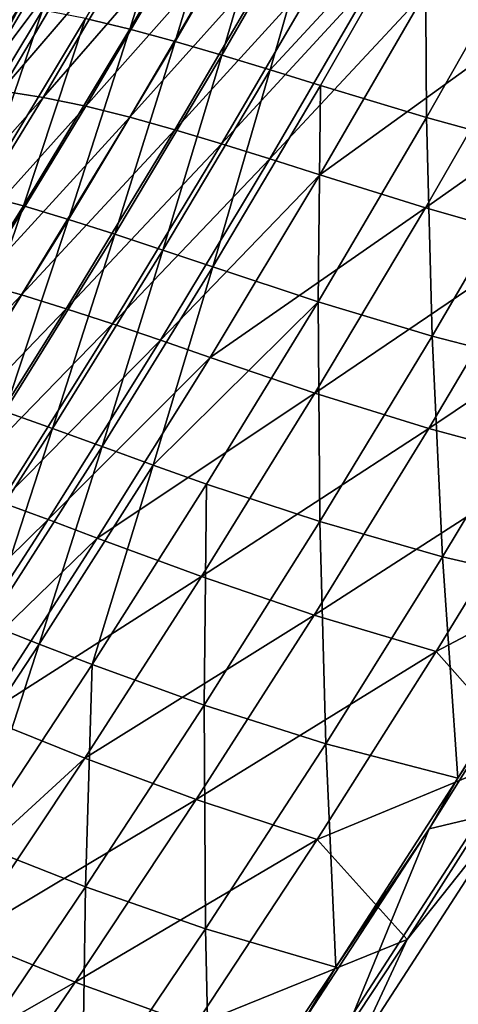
# Model space of a CAD drawing. Header units: metres. Extents: x 0 to 1400, y -1400 to 0.
# Tile 222 of 256: x 1169 to 1199, y -928 to -862. Entities that reach past the tile are written whole.
import ezdxf

# ---------------------------------------------------------------- set-up
doc = ezdxf.new("R2010")
doc.units = ezdxf.units.M

msp = doc.modelspace()

# ---------------------------------------------------------------- linework, layer by layer
at = {"layer": 'None'}
for points in [[(1210.53186, -849.778381, -200.332397), (1203.578003, -862.351013, -200.327057), (1196.482666, -860.329224, -256.270905)], [(1180.640503, -850.386902, -395.842621), (1173.761353, -862.210205, -395.838165), (1176.701172, -862.914246, -367.848999)], [(1180.640503, -850.386902, -395.842621), (1176.701172, -862.914246, -367.848999), (1183.601685, -851.021484, -367.854706)], [(1183.601685, -851.021484, -367.854706), (1176.701172, -862.914246, -367.848999), (1179.724609, -863.73114, -339.857269)], [(1183.601685, -851.021484, -367.854706), (1179.724609, -863.73114, -339.857269), (1186.64502, -851.766541, -339.863892)], [(1186.64502, -851.766541, -339.863892), (1179.724609, -863.73114, -339.857269), (1182.842651, -864.640686, -311.86377)], [(1182.842651, -864.640686, -311.86377), (1189.78186, -852.601563, -311.871063), (1186.64502, -851.766541, -339.863892)], [(1186.06604, -865.622742, -283.870087), (1189.78186, -852.601563, -311.871063), (1182.842651, -864.640686, -311.86377)], [(1186.06604, -865.622742, -283.870087), (1196.381836, -854.459167, -255.886551), (1189.78186, -852.601563, -311.871063)], [(1189.405518, -866.657104, -255.878693), (1196.381836, -854.459167, -255.886551), (1186.06604, -865.622742, -283.870087)], [(1196.475586, -868.801575, -199.912689), (1196.381836, -854.459167, -255.886551), (1189.405518, -866.657104, -255.878693)], [(1196.475586, -868.801575, -199.912689), (1203.492065, -856.429626, -199.920029), (1196.381836, -854.459167, -255.886551)], [(1166.557739, -866.658997, -468.82428), (1173.471436, -854.983398, -468.842194), (1175.081909, -855.249329, -452.046021)], [(1173.471436, -854.983398, -468.842194), (1166.557739, -866.658997, -468.82428), (1169.52002, -861.163147, -470.56778)], [(1166.557739, -866.658997, -468.82428), (1175.081909, -855.249329, -452.046021), (1168.130981, -867.010925, -452.042633)], [(1168.130981, -867.010925, -452.042633), (1175.081909, -855.249329, -452.046021), (1177.901978, -855.62207, -424.092468)], [(1168.130981, -867.010925, -452.042633), (1177.901978, -855.62207, -424.092468), (1170.922607, -867.450745, -424.087891)], [(1170.922607, -867.450745, -424.087891), (1177.901978, -855.62207, -424.092468), (1180.781616, -856.14624, -396.140564)], [(1170.922607, -867.450745, -424.087891), (1180.781616, -856.14624, -396.140564), (1173.776245, -868.04364, -396.135315)], [(1173.776245, -868.04364, -396.135315), (1180.781616, -856.14624, -396.140564), (1183.73291, -856.801636, -368.182648)], [(1173.776245, -868.04364, -396.135315), (1183.73291, -856.801636, -368.182648), (1176.703491, -868.769714, -368.17691)], [(1176.703491, -868.769714, -368.17691), (1183.73291, -856.801636, -368.182648), (1186.767578, -857.567993, -340.213074)], [(1204.137695, -870.911804, -143.986511), (1203.492065, -856.429626, -199.920029), (1196.475586, -868.801575, -199.912689)], [(1186.767578, -857.567993, -340.213074), (1179.715698, -869.609131, -340.206848), (1176.703491, -868.769714, -368.17691)], [(1189.896729, -858.424988, -312.23465), (1179.715698, -869.609131, -340.206848), (1186.767578, -857.567993, -340.213074)], [(1189.896729, -858.424988, -312.23465), (1182.823242, -870.541992, -312.227966), (1179.715698, -869.609131, -340.206848)], [(1193.13147, -859.352173, -284.252289), (1182.823242, -870.541992, -312.227966), (1189.896729, -858.424988, -312.23465)], [(1193.13147, -859.352173, -284.252289), (1186.036499, -871.548157, -284.24527), (1182.823242, -870.541992, -312.227966)], [(1196.482666, -860.329224, -256.270905), (1186.036499, -871.548157, -284.24527), (1193.13147, -859.352173, -284.252289)], [(1196.482666, -860.329224, -256.270905), (1189.366089, -872.607666, -256.263733), (1186.036499, -871.548157, -284.24527)], [(1203.578003, -862.351013, -200.327057), (1189.366089, -872.607666, -256.263733), (1196.482666, -860.329224, -256.270905)], [(1169.281494, -861.022217, -472.302277), (1169.52002, -861.163147, -470.56778), (1155.714355, -883.044556, -472.274261)], [(1169.52002, -861.163147, -470.56778), (1155.947632, -883.191895, -470.538574), (1155.714355, -883.044556, -472.274261)], [(1169.52002, -861.163147, -470.56778), (1159.370239, -878.35907, -468.80719), (1155.947632, -883.191895, -470.538574)], [(1169.52002, -861.163147, -470.56778), (1166.557739, -866.658997, -468.82428), (1159.370239, -878.35907, -468.80719)], [(1168.09082, -861.22113, -451.789795), (1163.8573, -873.269714, -423.817047), (1170.894531, -861.639099, -423.820831)], [(1170.894531, -861.639099, -423.820831), (1163.8573, -873.269714, -423.817047), (1166.697266, -873.910278, -395.832703)], [(1170.894531, -861.639099, -423.820831), (1166.697266, -873.910278, -395.832703), (1173.761353, -862.210205, -395.838165)], [(1173.761353, -862.210205, -395.838165), (1166.697266, -873.910278, -395.832703), (1169.612549, -874.685425, -367.842163)], [(1173.761353, -862.210205, -395.838165), (1169.612549, -874.685425, -367.842163), (1176.701172, -862.914246, -367.848999)], [(1203.578003, -862.351013, -200.327057), (1196.415283, -874.806335, -200.320419), (1189.366089, -872.607666, -256.263733)], [(1211.27063, -864.326721, -144.424881), (1196.415283, -874.806335, -200.320419), (1203.578003, -862.351013, -200.327057)], [(1176.701172, -862.914246, -367.848999), (1169.612549, -874.685425, -367.842163), (1172.613159, -875.575562, -339.849396)], [(1176.701172, -862.914246, -367.848999), (1172.613159, -875.575562, -339.849396), (1179.724609, -863.73114, -339.857269)], [(1179.724609, -863.73114, -339.857269), (1172.613159, -875.575562, -339.849396), (1175.709106, -876.560913, -311.855133)], [(1179.724609, -863.73114, -339.857269), (1175.709106, -876.560913, -311.855133), (1182.842651, -864.640686, -311.86377)], [(1182.842651, -864.640686, -311.86377), (1175.709106, -876.560913, -311.855133), (1178.910767, -877.621643, -283.861023)], [(1178.910767, -877.621643, -283.861023), (1186.06604, -865.622742, -283.870087), (1182.842651, -864.640686, -311.86377)], [(1211.27063, -864.326721, -144.424881), (1204.054199, -876.977173, -144.41954), (1196.415283, -874.806335, -200.320419)], [(1182.228394, -878.738098, -255.869461), (1186.06604, -865.622742, -283.870087), (1178.910767, -877.621643, -283.861023)], [(1182.228394, -878.738098, -255.869461), (1189.405518, -866.657104, -255.878693), (1186.06604, -865.622742, -283.870087)], [(1189.251099, -881.058655, -199.904083), (1189.405518, -866.657104, -255.878693), (1182.228394, -878.738098, -255.869461)], [(1189.251099, -881.058655, -199.904083), (1196.475586, -868.801575, -199.912689), (1189.405518, -866.657104, -255.878693)], [(1161.004395, -878.639221, -452.038788), (1168.130981, -867.010925, -452.042633), (1170.922607, -867.450745, -424.087891)], [(1161.004395, -878.639221, -452.038788), (1170.922607, -867.450745, -424.087891), (1163.764404, -879.148621, -424.082581)], [(1163.764404, -879.148621, -424.082581), (1170.922607, -867.450745, -424.087891), (1173.776245, -868.04364, -396.135315)], [(1163.764404, -879.148621, -424.082581), (1173.776245, -868.04364, -396.135315), (1166.588989, -879.812195, -396.129089)], [(1166.588989, -879.812195, -396.129089), (1173.776245, -868.04364, -396.135315), (1176.703491, -868.769714, -368.17691)], [(1176.703491, -868.769714, -368.17691), (1169.489136, -880.610657, -368.170013), (1166.588989, -879.812195, -396.129089)], [(1179.715698, -869.609131, -340.206848), (1169.489136, -880.610657, -368.170013), (1176.703491, -868.769714, -368.17691)], [(1196.857544, -883.363708, -143.979736), (1196.475586, -868.801575, -199.912689), (1189.251099, -881.058655, -199.904083)], [(1196.857544, -883.363708, -143.979736), (1204.137695, -870.911804, -143.986511), (1196.475586, -868.801575, -199.912689)], [(1179.715698, -869.609131, -340.206848), (1172.475464, -881.524658, -340.19931), (1169.489136, -880.610657, -368.170013)], [(1182.823242, -870.541992, -312.227966), (1172.475464, -881.524658, -340.19931), (1179.715698, -869.609131, -340.206848)], [(1182.823242, -870.541992, -312.227966), (1175.557983, -882.534607, -312.219879), (1172.475464, -881.524658, -340.19931)], [(1186.036499, -871.548157, -284.24527), (1175.557983, -882.534607, -312.219879), (1182.823242, -870.541992, -312.227966)], [(1205.125122, -885.493652, -88.122597), (1204.137695, -870.911804, -143.986511), (1196.857544, -883.363708, -143.979736)], [(1186.036499, -871.548157, -284.24527), (1178.746582, -883.620911, -284.236786), (1175.557983, -882.534607, -312.219879)], [(1189.366089, -872.607666, -256.263733), (1178.746582, -883.620911, -284.236786), (1186.036499, -871.548157, -284.24527)], [(1189.366089, -872.607666, -256.263733), (1182.051025, -884.763916, -256.255096), (1178.746582, -883.620911, -284.236786)], [(1196.415283, -874.806335, -200.320419), (1182.051025, -884.763916, -256.255096), (1189.366089, -872.607666, -256.263733)], [(1166.697266, -873.910278, -395.832703), (1162.340942, -886.332886, -367.834198), (1169.612549, -874.685425, -367.842163)], [(1169.612549, -874.685425, -367.842163), (1162.340942, -886.332886, -367.834198), (1165.315186, -887.297607, -339.84024)], [(1169.612549, -874.685425, -367.842163), (1165.315186, -887.297607, -339.84024), (1172.613159, -875.575562, -339.849396)], [(1196.415283, -874.806335, -200.320419), (1189.046631, -887.141602, -200.312439), (1182.051025, -884.763916, -256.255096)], [(1204.054199, -876.977173, -144.41954), (1189.046631, -887.141602, -200.312439), (1196.415283, -874.806335, -200.320419)], [(1172.613159, -875.575562, -339.849396), (1165.315186, -887.297607, -339.84024), (1168.385864, -888.359802, -311.845184)], [(1172.613159, -875.575562, -339.849396), (1168.385864, -888.359802, -311.845184), (1175.709106, -876.560913, -311.855133)], [(1175.709106, -876.560913, -311.855133), (1168.385864, -888.359802, -311.845184), (1171.562378, -889.500305, -283.850525)], [(1175.709106, -876.560913, -311.855133), (1171.562378, -889.500305, -283.850525), (1178.910767, -877.621643, -283.861023)], [(1204.054199, -876.977173, -144.41954), (1196.623535, -889.510315, -144.413132), (1189.046631, -887.141602, -200.312439)], [(1212.36499, -878.958679, -88.582184), (1196.623535, -889.510315, -144.413132), (1204.054199, -876.977173, -144.41954)], [(1178.910767, -877.621643, -283.861023), (1171.562378, -889.500305, -283.850525), (1174.85437, -890.699829, -255.85881)], [(1174.85437, -890.699829, -255.85881), (1182.228394, -878.738098, -255.869461), (1178.910767, -877.621643, -283.861023)], [(1178.27124, -891.938965, -227.872528), (1182.228394, -878.738098, -255.869461), (1174.85437, -890.699829, -255.85881)], [(1178.27124, -891.938965, -227.872528), (1189.251099, -881.058655, -199.904083), (1182.228394, -878.738098, -255.869461)], [(1212.36499, -878.958679, -88.582184), (1204.859619, -891.711914, -88.578506), (1196.623535, -889.510315, -144.413132)], [(1169.489136, -880.610657, -368.170013), (1159.223633, -891.450073, -396.121857), (1166.588989, -879.812195, -396.129089)], [(1169.489136, -880.610657, -368.170013), (1162.093262, -892.322632, -368.161896), (1159.223633, -891.450073, -396.121857)], [(1172.475464, -881.524658, -340.19931), (1162.093262, -892.322632, -368.161896), (1169.489136, -880.610657, -368.170013)], [(1181.822388, -893.198425, -199.89418), (1189.251099, -881.058655, -199.904083), (1178.27124, -891.938965, -227.872528)], [(1189.364746, -895.700684, -143.971893), (1189.251099, -881.058655, -199.904083), (1181.822388, -893.198425, -199.89418)], [(1189.364746, -895.700684, -143.971893), (1196.857544, -883.363708, -143.979736), (1189.251099, -881.058655, -199.904083)], [(1172.475464, -881.524658, -340.19931), (1165.050415, -893.3125, -340.19043), (1162.093262, -892.322632, -368.161896)], [(1175.557983, -882.534607, -312.219879), (1165.050415, -893.3125, -340.19043), (1172.475464, -881.524658, -340.19931)], [(1175.557983, -882.534607, -312.219879), (1168.104614, -894.400696, -312.210327), (1165.050415, -893.3125, -340.19043)], [(1178.746582, -883.620911, -284.236786), (1168.104614, -894.400696, -312.210327), (1175.557983, -882.534607, -312.219879)], [(1178.746582, -883.620911, -284.236786), (1171.264893, -895.568115, -284.226807), (1168.104614, -894.400696, -312.210327)], [(1182.051025, -884.763916, -256.255096), (1171.264893, -895.568115, -284.226807), (1178.746582, -883.620911, -284.236786)], [(1197.553955, -898.051086, -88.118385), (1196.857544, -883.363708, -143.979736), (1189.364746, -895.700684, -143.971893)], [(1197.553955, -898.051086, -88.118385), (1205.125122, -885.493652, -88.122597), (1196.857544, -883.363708, -143.979736)], [(1182.051025, -884.763916, -256.255096), (1174.540527, -896.795532, -256.244965), (1171.264893, -895.568115, -284.226807)], [(1189.046631, -887.141602, -200.312439), (1174.540527, -896.795532, -256.244965), (1182.051025, -884.763916, -256.255096)], [(1206.458862, -900.092957, -32.365746), (1205.125122, -885.493652, -88.122597), (1197.553955, -898.051086, -88.118385)], [(1189.046631, -887.141602, -200.312439), (1181.474854, -899.354126, -200.303055), (1174.540527, -896.795532, -256.244965)], [(1196.623535, -889.510315, -144.413132), (1181.474854, -899.354126, -200.303055), (1189.046631, -887.141602, -200.312439)], [(1168.385864, -888.359802, -311.845184), (1164.02478, -901.256592, -283.838623), (1171.562378, -889.500305, -283.850525)], [(1171.562378, -889.500305, -283.850525), (1164.02478, -901.256592, -283.838623), (1167.287598, -902.539978, -255.846725)], [(1171.562378, -889.500305, -283.850525), (1167.287598, -902.539978, -255.846725), (1174.85437, -890.699829, -255.85881)], [(1196.623535, -889.510315, -144.413132), (1188.981689, -901.923096, -144.405594), (1181.474854, -899.354126, -200.303055)], [(1204.859619, -891.711914, -88.578506), (1188.981689, -901.923096, -144.405594), (1196.623535, -889.510315, -144.413132)], [(1174.85437, -890.699829, -255.85881), (1167.287598, -902.539978, -255.846725), (1170.67395, -903.866882, -227.860641)], [(1170.67395, -903.866882, -227.860641), (1178.27124, -891.938965, -227.872528), (1174.85437, -890.699829, -255.85881)], [(1174.192871, -905.218445, -199.882919), (1178.27124, -891.938965, -227.872528), (1170.67395, -903.866882, -227.860641)], [(1174.192871, -905.218445, -199.882919), (1181.822388, -893.198425, -199.89418), (1178.27124, -891.938965, -227.872528)], [(1188.981689, -901.923096, -144.405594), (1204.859619, -891.711914, -88.578506), (1197.133789, -904.34845, -88.574188)], [(1204.859619, -891.711914, -88.578506), (1212.122803, -896.458557, -32.845131), (1197.133789, -904.34845, -88.574188)], [(1181.662598, -907.92041, -143.962967), (1181.822388, -893.198425, -199.89418), (1174.192871, -905.218445, -199.882919)], [(1181.662598, -907.92041, -143.962967), (1189.364746, -895.700684, -143.971893), (1181.822388, -893.198425, -199.89418)], [(1171.264893, -895.568115, -284.226807), (1160.466431, -906.138123, -312.19928), (1168.104614, -894.400696, -312.210327)], [(1171.264893, -895.568115, -284.226807), (1163.594849, -907.387451, -284.21524), (1160.466431, -906.138123, -312.19928)], [(1174.540527, -896.795532, -256.244965), (1163.594849, -907.387451, -284.21524), (1171.264893, -895.568115, -284.226807)], [(1189.76416, -910.494812, -88.11351), (1189.364746, -895.700684, -143.971893), (1181.662598, -907.92041, -143.962967)], [(1189.76416, -910.494812, -88.11351), (1197.553955, -898.051086, -88.118385), (1189.364746, -895.700684, -143.971893)], [(1174.540527, -896.795532, -256.244965), (1166.838013, -908.700073, -256.233276), (1163.594849, -907.387451, -284.21524)], [(1181.474854, -899.354126, -200.303055), (1166.838013, -908.700073, -256.233276), (1174.540527, -896.795532, -256.244965)], [(1212.122803, -896.458557, -32.845131), (1203.124756, -911.105164, -32.845142), (1197.133789, -904.34845, -88.574188)], [(1198.561035, -912.78949, -32.366398), (1197.553955, -898.051086, -88.118385), (1189.76416, -910.494812, -88.11351)], [(1198.561035, -912.78949, -32.366398), (1206.458862, -900.092957, -32.365746), (1197.553955, -898.051086, -88.118385)], [(1181.474854, -899.354126, -200.303055), (1173.703247, -911.441101, -200.292221), (1166.838013, -908.700073, -256.233276)], [(1188.981689, -901.923096, -144.405594), (1173.703247, -911.441101, -200.292221), (1181.474854, -899.354126, -200.303055)], [(1204.807861, -903.139587, -30.960779), (1206.458862, -900.092957, -32.365746), (1198.561035, -912.78949, -32.366398)], [(1181.131104, -914.212646, -144.396896), (1173.703247, -911.441101, -200.292221), (1188.981689, -901.923096, -144.405594)], [(1181.131104, -914.212646, -144.396896), (1188.981689, -901.923096, -144.405594), (1197.133789, -904.34845, -88.574188)], [(1167.287598, -902.539978, -255.846725), (1162.882935, -915.672424, -227.847305), (1170.67395, -903.866882, -227.860641)], [(1196.648804, -916.14856, -30.961155), (1204.807861, -903.139587, -30.960779), (1198.561035, -912.78949, -32.366398)], [(1200.091675, -915.333252, -29.539217), (1204.807861, -903.139587, -30.960779), (1196.648804, -916.14856, -30.961155)], [(1170.67395, -903.866882, -227.860641), (1162.882935, -915.672424, -227.847305), (1166.365356, -917.116943, -199.87027)], [(1166.365356, -917.116943, -199.87027), (1174.192871, -905.218445, -199.882919), (1170.67395, -903.866882, -227.860641)], [(1181.131104, -914.212646, -144.396896), (1197.133789, -904.34845, -88.574188), (1189.189697, -916.865173, -88.569183)], [(1197.133789, -904.34845, -88.574188), (1203.124756, -911.105164, -32.845142), (1189.189697, -916.865173, -88.569183)], [(1173.75354, -920.020813, -143.952911), (1174.192871, -905.218445, -199.882919), (1166.365356, -917.116943, -199.87027)], [(1173.75354, -920.020813, -143.952911), (1181.662598, -907.92041, -143.962967), (1174.192871, -905.218445, -199.882919)], [(1181.75769, -922.822754, -88.107925), (1181.662598, -907.92041, -143.962967), (1173.75354, -920.020813, -143.952911)], [(1181.75769, -922.822754, -88.107925), (1189.76416, -910.494812, -88.11351), (1181.662598, -907.92041, -143.962967)], [(1173.703247, -911.441101, -200.292221), (1162.275513, -921.92218, -228.245026), (1166.838013, -908.700073, -256.233276)], [(1190.435913, -925.375793, -32.36694), (1189.76416, -910.494812, -88.11351), (1181.75769, -922.822754, -88.107925)], [(1190.435913, -925.375793, -32.36694), (1198.561035, -912.78949, -32.366398), (1189.76416, -910.494812, -88.11351)], [(1203.124756, -911.105164, -32.845142), (1195.190186, -923.518005, -32.845135), (1189.189697, -916.865173, -88.569183)], [(1202.536011, -914.263672, -32.124397), (1195.190186, -923.518005, -32.845135), (1203.124756, -911.105164, -32.845142)], [(1165.734375, -923.399902, -200.279877), (1162.275513, -921.92218, -228.245026), (1173.703247, -911.441101, -200.292221)], [(1165.734375, -923.399902, -200.279877), (1173.703247, -911.441101, -200.292221), (1181.131104, -914.212646, -144.396896)], [(1196.648804, -916.14856, -30.961155), (1198.561035, -912.78949, -32.366398), (1190.435913, -925.375793, -32.36694)], [(1173.074585, -926.375916, -144.386993), (1165.734375, -923.399902, -200.279877), (1181.131104, -914.212646, -144.396896)], [(1173.074585, -926.375916, -144.386993), (1181.131104, -914.212646, -144.396896), (1189.189697, -916.865173, -88.569183)], [(1227.129883, -968.75177, -3), (1191.698853, -931.004517, -32.124168), (1202.536011, -914.263672, -32.124397)], [(1202.536011, -914.263672, -32.124397), (1191.698853, -931.004517, -32.124168), (1195.190186, -923.518005, -32.845135)], [(1200.091675, -915.333252, -29.539217), (1191.614868, -928.426025, -29.539038), (1244.77002, -940.473145)], [(1191.614868, -928.426025, -29.539038), (1200.091675, -915.333252, -29.539217), (1196.648804, -916.14856, -30.961155)], [(1188.268311, -929.015564, -30.961493), (1196.648804, -916.14856, -30.961155), (1190.435913, -925.375793, -32.36694)], [(1191.614868, -928.426025, -29.539038), (1196.648804, -916.14856, -30.961155), (1188.268311, -929.015564, -30.961493)], [(1165.639893, -931.999878, -143.941696), (1173.75354, -920.020813, -143.952911), (1166.365356, -917.116943, -199.87027)], [(1173.074585, -926.375916, -144.386993), (1189.189697, -916.865173, -88.569183), (1181.030151, -929.258972, -88.563492)], [(1189.189697, -916.865173, -88.569183), (1195.190186, -923.518005, -32.845135), (1181.030151, -929.258972, -88.563492)], [(1173.536499, -935.032837, -88.101616), (1173.75354, -920.020813, -143.952911), (1165.639893, -931.999878, -143.941696)], [(1173.536499, -935.032837, -88.101616), (1181.75769, -922.822754, -88.107925), (1173.75354, -920.020813, -143.952911)], [(1182.085449, -937.849731, -32.367355), (1181.75769, -922.822754, -88.107925), (1173.536499, -935.032837, -88.101616)], [(1182.085449, -937.849731, -32.367355), (1190.435913, -925.375793, -32.36694), (1181.75769, -922.822754, -88.107925)], [(1157.571533, -935.227783, -200.266006), (1165.734375, -923.399902, -200.279877), (1173.074585, -926.375916, -144.386993)], [(1195.190186, -923.518005, -32.845135), (1187.96521, -934.444763, -32.845123), (1181.030151, -929.258972, -88.563492)], [(1191.698853, -931.004517, -32.124168), (1187.96521, -934.444763, -32.845123), (1195.190186, -923.518005, -32.845135)], [(1188.268311, -929.015564, -30.961493), (1190.435913, -925.375793, -32.36694), (1182.085449, -937.849731, -32.367355)], [(1164.814819, -938.409973, -144.37587), (1157.571533, -935.227783, -200.266006), (1173.074585, -926.375916, -144.386993)], [(1164.814819, -938.409973, -144.37587), (1173.074585, -926.375916, -144.386993), (1181.030151, -929.258972, -88.563492)]]:
    msp.add_3dface(points, dxfattribs=at)

doc.saveas('drawing.dxf')
